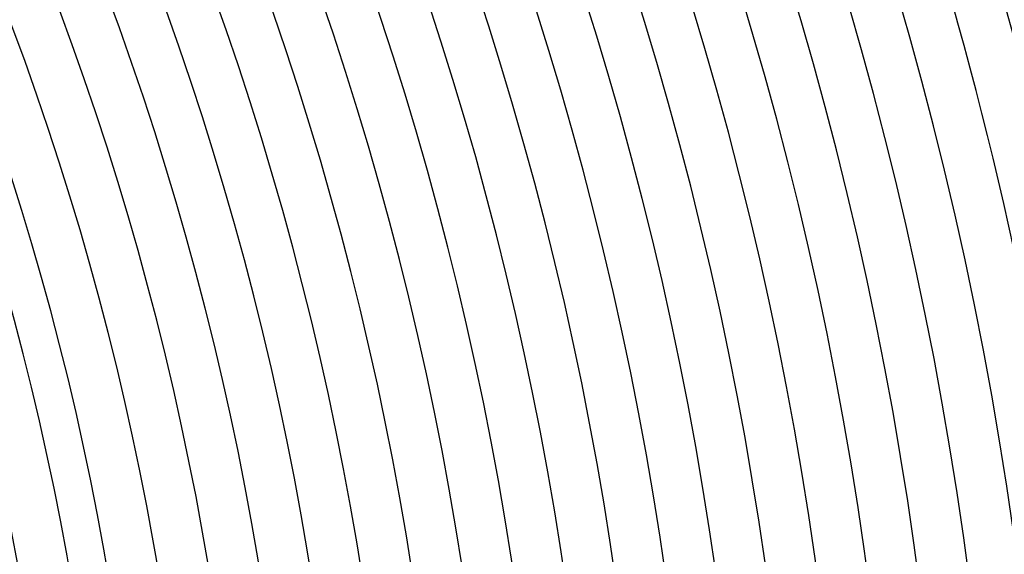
# Model space of a CAD drawing. Header units: millimetres. Extents: x -430 to 430, y -430 to 430.
# Tile 83 of 100: x 223 to 301, y 41 to 83. Entities that reach past the tile are written whole.
import ezdxf

# ---------------------------------------------------------------- set-up
doc = ezdxf.new("R2010")
doc.units = ezdxf.units.MM
doc.layers.add('THICK', color=7, linetype='Continuous')

msp = doc.modelspace()

# ---------------------------------------------------------------- linework, layer by layer
at = {"layer": 'THICK'}
for radius, start, end in [(390, 0.29381, 44.70618), (386, 0.27382, 44.72617), (381, 0.30075, 44.69925), (377, 0.19286, 44.80713), (373, 0.30722, 44.69277), (369, 0.21411, 44.78588), (365, 0.31392, 44.68607), (361, 0.234, 44.76599), (357, 0.32097, 44.67902), (353, 0.2529, 44.74714), (349, 0.32836, 44.67163), (345, 0.27095, 44.72904), (341, 0.33604, 44.66395), (337, 0.28843, 44.71162), (333, 0.34412, 44.65587), (329, 0.30533, 44.69466), (325, 0.3526, 44.64739), (321, 0.32189, 44.6781), (317, 0.36148, 44.63851), (313, 0.33805, 44.66195), (309, 0.37088, 44.62917), (305, 0.35397, 44.64602), (301, 0.38073, 44.61932), (297, 0.36967, 44.63032), (293, 0.3911, 44.60889), (289, 0.38514, 44.61485), (285, 0.4021, 44.59795), (281, 0.40044, 44.59955), (277, 0.41368, 44.58632), (273, 0.41557, 44.58442), (269, 0.42599, 44.574), (265, 0.43058, 44.56941), (261, 0.43906, 44.56093), (257, 0.44547, 44.55452), (253, 0.45292, 44.54707), (249, 0.4602, 44.53979), (245, 0.46771, 44.53229), (241, 0.4755, 44.52449), (237, 0.48352, 44.51647), (233, 0.49183, 44.50816), (230, 0.49824, 44.50175), (226, 0.50707, 44.49298)]:
    msp.add_arc((0, 0), radius, start, end, dxfattribs=at)

doc.saveas('drawing.dxf')
